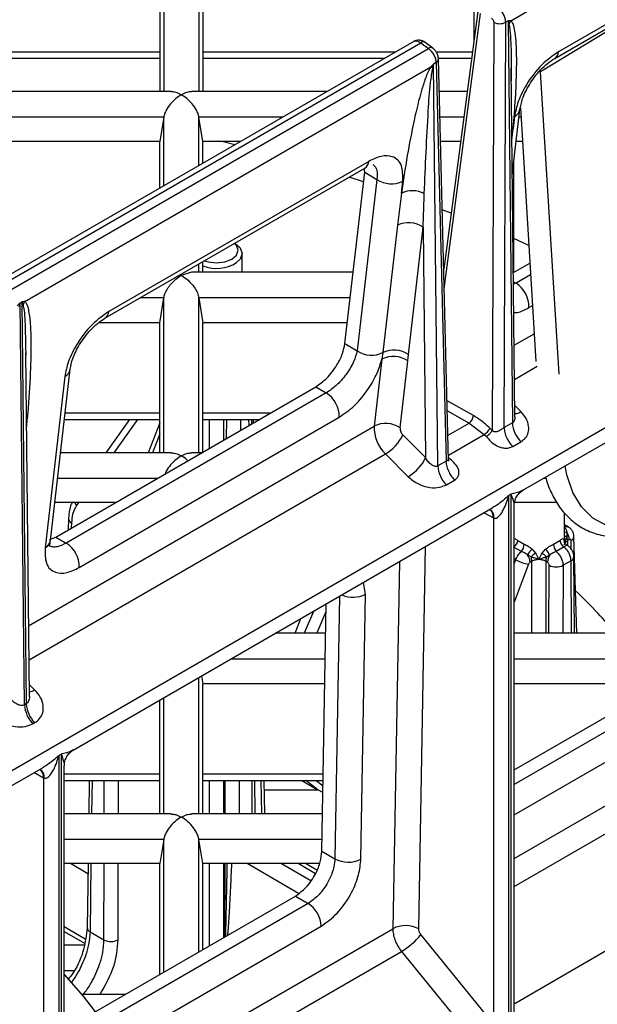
# Model space of a CAD drawing. Header units: millimetres. Extents: x 16 to 503, y 3 to 290.
# Tile 36 of 172: x 109.02 to 112.65, y 73.38 to 79.56. Entities that reach past the tile are written whole.
import ezdxf

# ---------------------------------------------------------------- set-up
doc = ezdxf.new("R2010")
doc.units = ezdxf.units.MM

msp = doc.modelspace()

# ---------------------------------------------------------------- linework, layer by layer
at = {"color": 7, "linetype": 'Continuous', "lineweight": 25}
for p, q in [((106.3021, 73.3086), (123.4903, 83.2311)), ((112.1061, 79.5531), (114.6543, 81.0241)), ((114.0368, 80.3001), (112.405, 79.3581)), ((112.3817, 79.3166), (114.0135, 80.2586)), ((109.9276, 80.0789), (109.9276, 79.1082)), ((110.1481, 80.0789), (110.1481, 79.1082)), ((109.9033, 79.9232), (109.9033, 79.1082)), ((110.1725, 79.9232), (110.1725, 79.1082)), ((111.8741, 79.9232), (111.8741, 79.4278)), ((111.9003, 79.6264), (111.6854, 77.9966)), ((111.6885, 77.8707), (111.9163, 79.5977)), ((111.9987, 79.5425), (111.9886, 76.9841)), ((112.0641, 77.0012), (112.0742, 79.5427)), ((112.0892, 79.5514), (112.0742, 79.5427)), ((112.0892, 79.5514), (112.1157, 77.031)), ((112.7161, 79.4902), (112.2929, 79.2331)), ((111.497, 79.4234), (106.2848, 76.4145)), ((106.3313, 76.407), (111.5409, 79.4145)), ((111.5409, 79.4145), (111.5887, 79.379)), ((111.6161, 79.3813), (111.5683, 79.4168)), ((106.3806, 76.3724), (111.5887, 79.379)), ((108.2016, 79.3569), (109.9033, 79.3569)), ((110.1725, 79.3569), (111.3817, 79.3569)), ((111.6373, 79.3569), (111.8648, 79.3569)), ((108.2016, 79.3174), (109.9033, 79.3174)), ((110.1725, 79.3174), (111.3133, 79.3174)), ((111.6364, 79.29), (111.6214, 79.2813)), ((111.6479, 76.7609), (111.6214, 79.2813)), ((111.6364, 79.29), (111.6995, 76.7907)), ((111.6514, 79.3174), (111.8596, 79.3174)), ((111.7158, 76.7918), (111.6521, 79.3128)), ((109.0554, 77.7919), (111.6036, 79.263)), ((112.1077, 79.2562), (112.1072, 79.1751)), ((112.1313, 77.0686), (112.1083, 79.2563)), ((112.4095, 77.3373), (112.2929, 79.2331)), ((109.9749, 79.1082), (108.1385, 79.1082)), ((110.9509, 79.1082), (110.1009, 79.1082)), ((111.832, 79.1082), (111.6573, 79.1082)), ((112.1154, 78.5815), (112.1633, 78.997)), ((112.1657, 79.0064), (112.2635, 77.4166)), ((109.9275, 78.9478), (108.1834, 78.9478)), ((109.9275, 78.9478), (109.9033, 78.7963)), ((109.9276, 78.5175), (109.9276, 78.9484)), ((110.1481, 78.6448), (110.1481, 78.9484)), ((110.1725, 78.7963), (110.1482, 78.9478)), ((110.6732, 78.9478), (110.1482, 78.9478)), ((111.8108, 78.9478), (111.6613, 78.9478)), ((112.1297, 78.9518), (112.1209, 78.8763)), ((112.1693, 78.9478), (112.1577, 78.9478)), ((112.1123, 78.8704), (112.1209, 78.8763)), ((112.113, 78.8038), (112.1209, 78.8763)), ((109.9033, 78.7963), (108.2016, 78.7963)), ((109.9033, 78.5034), (109.9033, 78.7963)), ((110.1725, 78.6588), (110.1725, 78.7963)), ((110.4106, 78.7963), (110.1725, 78.7963)), ((110.3742, 78.7753), (110.2912, 78.7963)), ((111.7908, 78.7963), (111.6652, 78.7963)), ((112.1786, 78.7963), (112.1402, 78.7963)), ((111.2138, 78.6705), (109.582, 77.7285)), ((109.5588, 77.6869), (111.1905, 78.629)), ((111.0647, 77.5277), (111.1887, 78.6024)), ((111.1887, 78.6024), (111.1864, 78.6266)), ((111.1887, 78.6024), (111.2654, 78.5581)), ((112.1247, 77.9765), (112.1247, 78.6621)), ((111.1818, 78.5424), (111.0904, 78.5712)), ((111.2654, 78.5581), (111.1414, 77.4834)), ((111.4193, 78.4712), (111.428, 78.5468)), ((111.4193, 78.4712), (111.3948, 78.2704)), ((111.7313, 78.3451), (111.676, 78.3664)), ((111.3948, 78.2704), (111.3026, 77.4713)), ((111.4638, 77.4592), (111.556, 78.2583)), ((111.556, 78.2583), (111.5712, 76.8129)), ((112.2188, 78.1432), (112.1247, 78.187)), ((112.1824, 76.6084), (114.8172, 78.1295)), ((110.4191, 77.9765), (110.4188, 78.0931)), ((110.1481, 77.9765), (110.1481, 78.0272)), ((110.1725, 77.9765), (110.1725, 78.0412)), ((112.1218, 77.973), (112.2256, 78.033)), ((110.1026, 77.9763), (110.0379, 77.956)), ((111.1165, 77.9765), (110.1021, 77.9765)), ((112.1277, 77.9765), (112.1217, 77.9765)), ((112.2301, 77.9588), (112.1388, 77.9061)), ((112.1224, 77.9156), (112.1388, 77.9061)), ((112.1388, 77.9061), (112.1225, 77.8997)), ((109.9276, 77.8141), (109.7791, 77.8141)), ((109.9033, 77.6585), (109.9276, 77.8141)), ((109.9276, 76.8434), (109.9276, 77.8141)), ((110.1481, 77.8141), (110.1725, 77.6585)), ((110.1481, 76.8434), (110.1481, 77.8141)), ((111.0977, 77.8141), (110.1481, 77.8141)), ((109.0268, 77.7835), (109.0377, 77.7898)), ((109.0534, 75.2631), (109.0268, 77.7835)), ((109.0377, 77.7898), (109.0642, 75.2694)), ((112.2198, 77.7534), (112.242, 77.7662)), ((109.9033, 77.6585), (109.5181, 77.6585)), ((109.9033, 76.8434), (109.9033, 77.6585)), ((110.1725, 76.8477), (110.1725, 77.6585)), ((111.0798, 77.6585), (110.1725, 77.6585)), ((112.1266, 77.5175), (112.2528, 77.5903)), ((111.0647, 77.5277), (111.1414, 77.4834)), ((109.061, 77.4709), (109.0614, 77.4546)), ((109.0843, 75.3148), (109.0617, 77.4709)), ((111.2967, 77.4311), (111.2481, 77.0103)), ((111.3026, 77.4713), (111.2967, 77.4311)), ((109.2163, 76.2926), (109.3403, 77.3673)), ((111.4107, 76.999), (111.4592, 77.4198)), ((112.1288, 77.3035), (112.2718, 77.386)), ((109.3067, 77.3222), (109.1826, 76.2474)), ((109.2493, 76.3148), (110.8811, 77.2568)), ((110.8811, 77.2568), (110.9476, 77.2184)), ((110.9476, 77.2184), (109.3159, 76.2764)), ((111.8709, 77.0766), (111.7063, 77.1683)), ((112.1688, 77.1016), (112.1305, 77.1398)), ((109.9033, 77.0921), (109.3086, 77.0921)), ((109.3968, 76.1238), (111.0286, 77.0658)), ((110.5958, 77.0921), (110.1725, 77.0921)), ((111.7079, 77.1057), (111.8442, 77.0297)), ((109.0797, 75.7585), (111.2481, 77.0103)), ((109.304, 77.0527), (109.9033, 77.0527)), ((109.7128, 77.0527), (109.5647, 76.8434)), ((109.7622, 77.0527), (109.6141, 76.8434)), ((109.9033, 77.0303), (109.8297, 76.8434)), ((110.1725, 77.0527), (110.5275, 77.0527)), ((110.2148, 76.8722), (110.2148, 77.0527)), ((110.3018, 77.0527), (110.3018, 76.9224)), ((110.3221, 76.9341), (110.3226, 77.0527)), ((110.4096, 77.0527), (110.4093, 76.9845)), ((110.4629, 77.0154), (110.4626, 77.0527)), ((110.4811, 77.0259), (110.4808, 77.0527)), ((110.4918, 77.0321), (110.4912, 77.0527)), ((111.7117, 76.9532), (111.8442, 77.0297)), ((111.8442, 77.0297), (111.9388, 76.958)), ((111.9886, 76.9841), (111.9748, 76.9976)), ((112.1157, 77.031), (112.0641, 77.0012)), ((109.9033, 76.9614), (109.8568, 76.8434)), ((111.5712, 76.8129), (111.4284, 76.9554)), ((111.7149, 76.8287), (111.9388, 76.958)), ((111.9388, 76.958), (111.9526, 76.9445)), ((112.1178, 76.8828), (112.1694, 76.9126)), ((109.0819, 75.5445), (111.3189, 76.8359)), ((109.9749, 76.8434), (109.2799, 76.8434)), ((110.165, 76.8434), (110.1009, 76.8434)), ((111.3189, 76.8359), (111.4617, 76.6934)), ((111.7189, 76.8096), (111.7152, 76.8134)), ((111.6995, 76.7907), (111.6479, 76.7609)), ((109.8873, 76.6831), (109.2614, 76.6831)), ((111.7016, 76.6426), (111.7532, 76.6723)), ((112.3272, 76.6831), (112.3118, 76.6831)), ((112.0942, 76.577), (112.1059, 76.5838)), ((112.0942, 72.9411), (112.0942, 76.577)), ((112.1059, 76.5838), (112.1059, 72.9479)), ((109.6247, 76.5315), (109.2439, 76.5315)), ((109.3933, 76.5315), (109.3798, 76.5124)), ((112.1262, 73.1552), (112.1262, 76.511)), ((112.3954, 76.5315), (112.1291, 76.5315)), ((109.3594, 74.9788), (111.9938, 76.4995)), ((111.9387, 76.4677), (111.9967, 76.4354)), ((111.9731, 76.4876), (111.9752, 76.487)), ((112.4436, 76.2804), (112.4432, 76.4676)), ((109.3305, 76.4311), (109.3284, 76.3605)), ((109.3485, 76.4046), (109.3475, 76.3715)), ((111.9967, 76.4354), (111.9967, 73.2566)), ((112.4687, 76.3771), (112.4434, 76.3917)), ((112.4573, 76.346), (112.4565, 76.3189)), ((112.5196, 75.7117), (112.502, 76.3192)), ((109.2111, 76.2993), (109.2493, 76.3148)), ((109.2493, 76.3148), (109.3159, 76.2764)), ((112.1497, 76.2928), (112.1893, 76.2699)), ((112.3744, 76.2697), (112.4144, 76.2928)), ((112.438, 76.3044), (112.4423, 76.2939)), ((112.4423, 76.2939), (112.4432, 76.2843)), ((112.4575, 76.2647), (112.46, 76.2635)), ((112.4731, 76.2987), (112.4618, 76.2922)), ((112.4618, 76.2922), (112.4622, 76.262)), ((112.4856, 76.2376), (112.484, 76.2927)), ((111.5278, 73.8575), (111.5708, 76.2553)), ((112.1727, 76.2241), (112.1237, 76.2524)), ((112.2329, 76.1898), (112.2113, 76.204)), ((112.239, 76.2394), (112.2616, 76.213)), ((112.3018, 76.2128), (112.3237, 76.2385)), ((112.4404, 76.2526), (112.3908, 76.224)), ((111.4066, 76.1606), (111.3654, 73.859)), ((112.1364, 76.173), (112.1262, 76.1789)), ((112.1262, 76.1462), (112.1364, 76.173)), ((112.2176, 76.1449), (112.1262, 75.9057)), ((112.2382, 76.1631), (112.227, 76.1566)), ((112.2382, 75.7117), (112.2382, 76.1631)), ((112.3361, 76.1568), (112.3252, 76.1631)), ((112.3252, 76.1631), (112.3252, 75.7117)), ((112.3453, 75.7117), (112.3469, 76.1379)), ((112.4339, 76.1377), (112.4323, 75.7117)), ((112.4837, 76.1664), (112.4339, 76.1377)), ((112.4875, 75.7117), (112.4837, 76.1664)), ((112.5057, 75.7117), (112.5017, 76.1919)), ((111.1944, 75.9568), (111.1804, 76.03)), ((111.1649, 74.2952), (111.1944, 75.9568)), ((110.9201, 74.3443), (110.9477, 75.8956)), ((111.031, 75.9437), (111.0017, 74.2971)), ((110.8667, 75.8489), (110.8094, 75.7117)), ((110.7522, 75.7117), (110.7878, 75.8033)), ((110.9444, 75.7117), (110.6291, 75.7117)), ((113.5992, 75.7117), (112.1262, 75.7117)), ((112.1262, 74.8559), (113.5766, 75.6932)), ((113.6566, 75.6471), (112.1262, 74.7636)), ((110.9415, 75.5494), (110.3479, 75.5494)), ((113.3275, 75.5494), (112.1262, 75.5494)), ((112.1262, 74.5733), (113.7381, 75.5038)), ((112.1262, 74.2982), (114.1928, 75.4913)), ((110.1481, 74.5787), (110.1481, 75.4341)), ((110.1647, 75.4436), (110.1725, 75.3938)), ((110.1725, 74.5787), (110.1725, 75.3938)), ((110.9388, 75.3938), (110.1725, 75.3938)), ((113.0579, 75.3938), (112.1262, 75.3938)), ((109.1173, 75.3572), (109.0835, 75.3909)), ((112.1262, 74.1241), (114.2472, 75.3486)), ((109.0642, 75.2694), (109.0534, 75.2631)), ((109.9033, 74.5787), (109.9033, 75.2927)), ((109.9276, 74.5787), (109.9276, 75.3068)), ((109.107, 75.1448), (109.1179, 75.151)), ((109.2712, 74.9473), (109.2829, 74.9541)), ((109.2712, 71.3114), (109.2712, 74.9473)), ((109.2829, 74.9541), (109.2829, 71.3182)), ((106.5365, 73.3491), (109.1708, 74.8699)), ((109.1157, 74.838), (109.1737, 74.8057)), ((109.1502, 74.858), (109.1522, 74.8573)), ((109.3032, 71.5255), (109.3032, 74.8814)), ((112.1262, 73.3886), (114.6511, 74.8461)), ((109.1737, 74.8057), (109.1737, 71.6269)), ((109.9033, 74.8274), (109.3032, 74.8274)), ((109.3032, 74.7879), (109.9033, 74.7879)), ((109.4593, 74.7879), (109.4565, 74.5787)), ((109.4777, 74.7879), (109.4748, 74.5787)), ((109.5535, 74.5787), (109.5539, 74.7879)), ((109.6409, 74.7879), (109.6406, 74.5787)), ((110.9287, 74.8274), (110.1725, 74.8274)), ((110.1725, 74.7879), (110.928, 74.7879)), ((110.2148, 74.5787), (110.2148, 74.7879)), ((110.3018, 74.7879), (110.3018, 74.5787)), ((110.3133, 74.5787), (110.314, 74.7879)), ((110.4011, 74.7879), (110.4003, 74.5787)), ((110.4832, 74.5787), (110.4815, 74.7879)), ((110.5014, 74.5787), (110.4997, 74.7879)), ((110.5442, 74.5787), (110.5381, 74.7879)), ((110.5629, 74.5787), (110.5569, 74.7879)), ((110.7941, 74.7879), (110.8945, 74.73)), ((110.8844, 74.7879), (110.9274, 74.7557)), ((110.899, 74.7274), (110.5586, 74.7274)), ((109.9749, 74.5787), (109.3032, 74.5787)), ((110.9243, 74.5787), (110.1009, 74.5787)), ((109.9275, 74.4184), (109.3032, 74.4184)), ((109.9275, 74.4184), (109.9033, 74.2668)), ((109.9276, 73.5867), (109.9276, 74.4189)), ((110.1481, 73.714), (110.1481, 74.4189)), ((110.1725, 74.2668), (110.1482, 74.4184)), ((110.9214, 74.4184), (110.1482, 74.4184)), ((110.9201, 74.3443), (111.0017, 74.2971)), ((109.9033, 74.2668), (109.3032, 74.2668)), ((109.4514, 74.2039), (109.3425, 74.2668)), ((109.4522, 74.2668), (109.4468, 73.8652)), ((109.4706, 74.2668), (109.4648, 73.8397)), ((109.5524, 73.7892), (109.5531, 74.2668)), ((109.6401, 74.2668), (109.6394, 73.7891)), ((109.9033, 73.5726), (109.9033, 74.2668)), ((110.1725, 73.728), (110.1725, 74.2668)), ((110.9055, 74.2668), (110.1725, 74.2668)), ((110.2148, 73.7525), (110.2148, 74.2668)), ((110.3018, 74.2668), (110.3018, 73.8027)), ((110.3104, 73.8076), (110.3121, 74.2668)), ((110.7742, 74.0804), (110.4514, 74.2668)), ((110.6671, 74.2668), (110.8505, 74.1609)), ((110.8805, 74.2039), (110.7716, 74.2668)), ((110.8891, 74.225), (110.8167, 74.2668)), ((109.3032, 73.2262), (110.7536, 74.0635)), ((110.7536, 74.0635), (110.8336, 74.0174)), ((110.8336, 74.0174), (109.3032, 73.1339)), ((109.3032, 72.9436), (110.9152, 73.8742)), ((109.3032, 73.8716), (109.435, 73.7955)), ((109.3032, 72.6686), (111.3654, 73.859)), ((109.3032, 73.8423), (109.4305, 73.7688)), ((109.4648, 73.8397), (109.5524, 73.7892)), ((111.9489, 73.3215), (111.5415, 73.8219)), ((109.4284, 73.756), (109.3032, 73.756)), ((109.3032, 72.4945), (111.4198, 73.7164)), ((111.4198, 73.7164), (111.8272, 73.216)), ((109.3642, 73.5937), (109.3032, 73.5937)), ((109.6856, 73.447), (109.4121, 73.447))]:
    msp.add_line(p, q, dxfattribs=at)
at = {"color": 7, "linetype": 'Continuous', "lineweight": 25, "flags": 128}
for points in [[(110.1837, 78.0477), (110.2067, 78.0407), (110.2586, 78.0347), (110.3105, 78.0407), (110.3545, 78.0576), (110.3839, 78.083), (110.3942, 78.113), (110.3839, 78.143), (110.3717, 78.1562)], [(110.3736, 78.1573), (110.4066, 78.1283), (110.4188, 78.0929), (110.4066, 78.0575), (110.385, 78.0361)], [(111.4592, 77.4198), (111.4618, 77.4418), (111.4638, 77.4592)], [(113.7333, 77.1563), (113.6616, 77.008), (113.5756, 76.8671), (113.4777, 76.7376), (113.3705, 76.623), (113.257, 76.5265), (113.1404, 76.4508), (113.0238, 76.3979), (112.9106, 76.3693), (112.8037, 76.3658), (112.7062, 76.3875), (112.6208, 76.4338), (112.5498, 76.5034), (112.4952, 76.5945), (112.4585, 76.7044), (112.4478, 76.7616)], [(109.369, 76.5315), (109.3733, 76.522), (109.3798, 76.5124)], [(110.8885, 75.7117), (110.8917, 75.7201), (110.9469, 75.8484)], [(110.9267, 74.7134), (110.8944, 74.73), (110.8184, 74.7879)], [(109.3032, 73.5711), (109.4218, 73.4351), (109.4965, 73.3378)]]:
    msp.add_lwpolyline(points, dxfattribs=at)
at = {"color": 7, "linetype": 'Continuous', "lineweight": 25}
for centre, radius, start, end in [((112.0363, 79.619), 0.0852, 243.8354, 296.42614), ((112.2147, 79.4762), 0.133, 144.68991, 154.58071), ((111.5564, 79.3942), 0.0256, 62.38072, 127.36697), ((111.6042, 79.3587), 0.0256, 62.28831, 127.37903), ((112.3531, 79.36), 0.052, 303.41376, 357.9581), ((111.6251, 79.3146), 0.0271, 294.57796, 356.14316), ((111.4756, 78.9957), 0.2964, 61.7821, 64.39981), ((112.1026, 79.0071), 0.0616, 296.08812, 350.68326), ((111.1618, 78.6723), 0.052, 303.49374, 357.95254), ((111.3563, 78.6907), 0.1608, 235.56754, 296.46597), ((111.4882, 78.3221), 0.1643, 63.06225, 114.82084), ((111.465, 78.1252), 0.1613, 55.63122, 115.78529), ((110.2576, 78.2375), 0.2383, 249.07147, 302.31037), ((112.0466, 77.7594), 0.1733, 358.0332, 57.85079), ((109.1651, 77.7161), 0.1333, 145.32882, 154.98242), ((109.5301, 77.7303), 0.052, 303.41376, 357.9581), ((111.2324, 77.6165), 0.1613, 235.63122, 295.78529), ((111.3683, 77.2872), 0.1608, 55.56754, 116.46597), ((111.3727, 77.3261), 0.1613, 55.63122, 115.78529), ((109.2796, 77.3775), 0.0616, 296.08812, 350.68326), ((110.8554, 77.0717), 0.1733, 358.0332, 57.85079), ((111.8108, 77.0798), 0.0602, 303.70311, 356.92493), ((111.4791, 77.0024), 0.2311, 178.03258, 226.11036), ((111.3198, 76.8664), 0.1608, 55.56754, 116.46597), ((111.4684, 76.997), 0.0578, 178.03258, 226.11036), ((111.8892, 77.0393), 0.0952, 301.39205, 334.02261), ((112.2964, 77.0416), 0.181, 183.35576, 225.43034), ((111.1774, 77.0754), 0.2782, 300.56824, 334.44766), ((111.3202, 76.9329), 0.2782, 300.56824, 334.44766), ((111.8286, 76.7715), 0.181, 183.35576, 225.43034), ((111.9475, 76.4416), 0.053, 351.49225, 60.64537), ((111.9377, 76.4406), 0.0592, 354.96306, 52.87872), ((109.3618, 76.433), 0.0314, 183.41584, 244.84525), ((112.4536, 76.3918), 0.0459, 257.25118, 274.68145), ((112.4838, 75.9774), 0.3426, 94.55871, 96.74459), ((112.3824, 76.2903), 0.0795, 1.33255, 21.0698), ((112.3817, 76.2947), 0.0914, 2.5101, 34.18918), ((112.4707, 76.3211), 0.0314, 295.15432, 356.589), ((109.1555, 76.3028), 0.0616, 296.09677, 350.5342), ((109.2237, 76.1297), 0.1733, 358.0332, 57.85079), ((112.0875, 76.2983), 0.0393, 349.95775, 8.92439), ((112.0975, 76.298), 0.0525, 303.13107, 354.24767), ((112.1185, 76.2698), 0.0709, 319.89469, 0.11516), ((112.4454, 76.2694), 0.071, 179.78733, 219.76769), ((112.4668, 76.2982), 0.0526, 185.8569, 239.8934), ((112.4759, 76.2983), 0.0383, 170.83814, 241.35946), ((112.4758, 76.2903), 0.0337, 173.81866, 198.23189), ((112.3915, 76.0919), 0.2122, 135.97256, 148.13338), ((112.1357, 76.1526), 0.0914, 2.50734, 34.15594), ((112.3005, 76.1354), 0.0868, 116.62814, 141.19371), ((112.2631, 76.1356), 0.0864, 38.79102, 63.3886), ((112.1829, 76.0991), 0.1981, 31.77578, 44.70604), ((112.4271, 76.1529), 0.0911, 146.30254, 177.53092), ((112.2541, 76.3813), 0.2392, 240.53975, 261.23356), ((112.1588, 76.1612), 0.0795, 1.33255, 21.0698), ((112.4046, 76.1613), 0.0794, 159.01575, 178.67477), ((112.3906, 76.2227), 0.0954, 242.71387, 296.99674), ((112.472, 76.1938), 0.0298, 293.11979, 356.40246), ((111.1142, 76.1144), 0.1769, 246.90346, 296.98015), ((109.0646, 75.4404), 0.0985, 281.39381, 302.3867), ((109.245, 75.28), 0.181, 183.35576, 225.43034), ((109.2341, 75.2737), 0.181, 183.35576, 225.43034), ((109.1245, 74.8119), 0.053, 351.49225, 60.64537), ((109.1147, 74.8109), 0.0593, 354.97513, 52.74512), ((111.0851, 74.4502), 0.1743, 241.42138, 297.24174), ((110.7385, 73.8684), 0.1768, 1.87407, 57.45406), ((109.4764, 73.867), 0.0297, 183.45747, 247.002), ((111.4452, 73.7038), 0.1745, 61.73655, 117.20932), ((109.596, 73.8746), 0.0959, 242.96034, 296.92373), ((111.1903, 74.1039), 0.4504, 300.64215, 321.24407)]:
    msp.add_arc(centre, radius, start, end, dxfattribs=at)
for points, knots in [([(112.0742, 79.5427), (112.0734, 79.5507), (112.072, 79.5667), (112.0612, 79.5924), (112.0457, 79.6158), (112.0329, 79.6264), (112.0266, 79.6318)], [0, 0, 0, 0, 0.251635, 0.502179, 0.751634, 1, 1, 1, 1]), ([(111.9845, 79.5693), (111.9866, 79.5675), (111.9909, 79.5639), (111.9956, 79.5562), (111.9983, 79.5487), (111.9986, 79.5446), (111.9987, 79.5425)], [0, 0, 0, 0, 0.2719205, 0.5619975, 0.7880731, 1, 1, 1, 1]), ([(112.1061, 79.5531), (112.103, 79.5527), (112.0975, 79.5521), (112.0917, 79.5516), (112.0892, 79.5514)], [0, 0, 0, 0, 0.560002, 1, 1, 1, 1]), ([(112.0892, 79.5514), (112.0902, 79.5479), (112.0921, 79.5419), (112.0938, 79.5359), (112.0945, 79.5333)], [0, 0, 0, 0, 0.559999, 1, 1, 1, 1]), ([(112.0945, 79.5333), (112.0976, 79.5074), (112.107, 79.4294), (112.1082, 79.3347), (112.1078, 79.2671), (112.1077, 79.2562)], [0, 0, 0, 0, 0.293612, 0.885963, 1, 1, 1, 1]), ([(112.1209, 78.8763), (112.1262, 78.9402), (112.1363, 79.0645), (112.1433, 79.2356), (112.1429, 79.3667), (112.1367, 79.4565), (112.1283, 79.5066), (112.1193, 79.5385), (112.1099, 79.5488), (112.1061, 79.5531)], [0, 0, 0, 0, 0.2621142, 0.5092765, 0.7203584, 0.8315483, 0.9170432, 0.9659616, 1, 1, 1, 1]), ([(111.5657, 79.4182), (111.5613, 79.421), (111.5513, 79.4272), (111.5329, 79.4312), (111.5131, 79.4307), (111.5017, 79.4255), (111.496, 79.4228)], [0, 0, 0, 0, 0.203982, 0.462862, 0.730687, 1, 1, 1, 1]), ([(111.4967, 79.4218), (111.4981, 79.423), (111.5038, 79.428), (111.5198, 79.4268), (111.5338, 79.4186), (111.5409, 79.4145)], [0, 0, 0, 0, 0.136192, 0.568096, 1, 1, 1, 1]), ([(111.5887, 79.379), (111.595, 79.3736), (111.6076, 79.3629), (111.6231, 79.3395), (111.634, 79.3139), (111.6356, 79.2979), (111.6364, 79.29)], [0, 0, 0, 0, 0.248366, 0.497821, 0.748365, 1, 1, 1, 1]), ([(111.6521, 79.3128), (111.6514, 79.319), (111.6501, 79.3314), (111.6418, 79.3512), (111.6302, 79.3691), (111.6208, 79.3772), (111.6161, 79.3813)], [0, 0, 0, 0, 0.253414, 0.50425, 0.752983, 1, 1, 1, 1]), ([(112.405, 79.3581), (112.3698, 79.3334), (112.2963, 79.2819), (112.206, 79.1628), (112.148, 79.0462), (112.1356, 78.9825), (112.1297, 78.9518)], [0, 0, 0, 0, 0.26931, 0.56119, 0.788964, 1, 1, 1, 1]), ([(111.6214, 79.2813), (111.6181, 79.2778), (111.6123, 79.2717), (111.6063, 79.2656), (111.6036, 79.263)], [0, 0, 0, 0, 0.5599984, 1, 1, 1, 1]), ([(111.6157, 79.2568), (111.6168, 79.2614), (111.6188, 79.2695), (111.6206, 79.2777), (111.6214, 79.2813)], [0, 0, 0, 0, 0.560001, 1, 1, 1, 1]), ([(112.1633, 78.9969), (112.1675, 79.0186), (112.174, 79.0525), (112.1974, 79.1071), (112.2223, 79.1529), (112.2545, 79.2003), (112.2932, 79.246), (112.3369, 79.2875), (112.3666, 79.3068), (112.3818, 79.3167)], [0, 0, 0, 0, 0.201725, 0.315701, 0.43784, 0.567767, 0.705077, 0.849297, 1, 1, 1, 1]), ([(111.6036, 79.263), (111.5987, 79.2545), (111.587, 79.234), (111.5682, 79.187), (111.5341, 79.0822), (111.4952, 78.9169), (111.4532, 78.6995), (111.4309, 78.5495), (111.4193, 78.4712)], [0, 0, 0, 0, 0.0302979, 0.0727, 0.1659215, 0.4101502, 0.6920097, 1, 1, 1, 1]), ([(111.5627, 78.4686), (111.5704, 78.6415), (111.5807, 78.8723), (111.5969, 79.1349), (111.611, 79.2265), (111.6157, 79.2568)], [0, 0, 0, 0, 0.666276, 0.889402, 1, 1, 1, 1]), ([(110.0379, 79.0884), (110.0262, 79.0944), (110.0043, 79.1056), (109.9842, 79.1069), (109.9749, 79.1075)], [0, 0, 0, 0, 0.533704, 1, 1, 1, 1]), ([(110.1009, 79.1075), (110.0915, 79.1069), (110.0714, 79.1056), (110.0495, 79.0944), (110.0379, 79.0884)], [0, 0, 0, 0, 0.4663364, 1, 1, 1, 1]), ([(110.0379, 79.0884), (110.0263, 79.081), (110.0031, 79.0661), (109.97, 79.0333), (109.9462, 78.9995), (109.9324, 78.9699), (109.9292, 78.9553), (109.9276, 78.9484)], [0, 0, 0, 0, 0.250128, 0.499735, 0.749305, 0.879877, 1, 1, 1, 1]), ([(110.1481, 78.9484), (110.1466, 78.9553), (110.1433, 78.9699), (110.1296, 78.9995), (110.1057, 79.0333), (110.0726, 79.0661), (110.0495, 79.081), (110.0379, 79.0884)], [0, 0, 0, 0, 0.1201176, 0.2507011, 0.5002772, 0.7498903, 1, 1, 1, 1]), ([(109.9276, 78.9484), (109.9276, 78.9483), (109.9276, 78.9481), (109.9276, 78.9479), (109.9275, 78.9478)], [0, 0, 0, 0, 0.559999, 1, 1, 1, 1]), ([(110.1482, 78.9478), (110.1482, 78.9479), (110.1482, 78.9481), (110.1481, 78.9483), (110.1481, 78.9484)], [0, 0, 0, 0, 0.560001, 1, 1, 1, 1]), ([(111.428, 78.5468), (111.428, 78.5818), (111.4281, 78.6547), (111.3722, 78.7054), (111.2958, 78.7097), (111.2404, 78.6832), (111.2138, 78.6705)], [0, 0, 0, 0, 0.271211, 0.563669, 0.79051, 1, 1, 1, 1]), ([(111.2393, 78.6513), (111.2448, 78.6471), (111.2565, 78.6382), (111.2696, 78.6098), (111.2671, 78.5782), (111.2654, 78.5581)], [0, 0, 0, 0, 0.246104, 0.51993, 1, 1, 1, 1]), ([(111.556, 78.2583), (111.5571, 78.2975), (111.5591, 78.3675), (111.5616, 78.4377), (111.5627, 78.4686)], [0, 0, 0, 0, 0.5600001, 1, 1, 1, 1]), ([(109.9276, 77.8141), (109.9297, 77.823), (109.9342, 77.8422), (109.9505, 77.8726), (109.9833, 77.9175), (110.0152, 77.94), (110.0379, 77.956)], [0, 0, 0, 0, 0.149714, 0.322143, 0.516776, 1, 1, 1, 1]), ([(110.0379, 77.956), (110.0522, 77.9465), (110.0806, 77.9276), (110.1155, 77.8881), (110.1396, 77.8481), (110.1454, 77.8248), (110.1481, 77.8141)], [0, 0, 0, 0, 0.307788, 0.611834, 0.821857, 1, 1, 1, 1]), ([(109.0268, 77.7835), (109.0235, 77.78), (109.0174, 77.7736), (109.0111, 77.7675), (109.0083, 77.7647)], [0, 0, 0, 0, 0.559998, 1, 1, 1, 1]), ([(109.0198, 77.7584), (109.0212, 77.763), (109.0236, 77.7713), (109.0259, 77.7798), (109.0268, 77.7835)], [0, 0, 0, 0, 0.5600014, 1, 1, 1, 1]), ([(109.0554, 77.7919), (109.0522, 77.7915), (109.0464, 77.7907), (109.0404, 77.7901), (109.0377, 77.7898)], [0, 0, 0, 0, 0.560002, 1, 1, 1, 1]), ([(109.0377, 77.7898), (109.039, 77.7865), (109.0413, 77.7807), (109.0434, 77.775), (109.0443, 77.7725)], [0, 0, 0, 0, 0.5599986, 1, 1, 1, 1]), ([(109.0443, 77.7725), (109.0467, 77.7605), (109.0535, 77.7277), (109.0588, 77.6266), (109.06, 77.5369), (109.061, 77.4709)], [0, 0, 0, 0, 0.132002, 0.361242, 1, 1, 1, 1]), ([(109.0666, 77.0014), (109.0698, 77.0325), (109.0819, 77.1489), (109.0932, 77.3351), (109.0977, 77.5246), (109.0928, 77.6555), (109.0832, 77.7277), (109.0726, 77.7728), (109.0603, 77.7865), (109.0554, 77.7919)], [0, 0, 0, 0, 0.107917, 0.405166, 0.665616, 0.802596, 0.905767, 0.962611, 1, 1, 1, 1]), ([(112.1244, 77.7224), (112.1323, 77.7223), (112.1603, 77.7217), (112.1949, 77.7402), (112.2198, 77.7534)], [0, 0, 0, 0, 0.282398, 1, 1, 1, 1]), ([(109.582, 77.7285), (109.5468, 77.7037), (109.4734, 77.6522), (109.383, 77.5331), (109.325, 77.4165), (109.3126, 77.3528), (109.3067, 77.3222)], [0, 0, 0, 0, 0.26931, 0.56119, 0.788964, 1, 1, 1, 1]), ([(109.3403, 77.3672), (109.3445, 77.3889), (109.351, 77.4228), (109.3744, 77.4775), (109.3993, 77.5232), (109.4315, 77.5706), (109.4702, 77.6163), (109.5139, 77.6579), (109.5436, 77.6771), (109.5588, 77.687)], [0, 0, 0, 0, 0.201725, 0.315701, 0.43784, 0.567767, 0.705077, 0.849297, 1, 1, 1, 1]), ([(110.8811, 77.2568), (110.9046, 77.2733), (110.9535, 77.3076), (111.0138, 77.3871), (111.0524, 77.4648), (111.0607, 77.5073), (111.0647, 77.5277)], [0, 0, 0, 0, 0.26931, 0.56119, 0.788964, 1, 1, 1, 1]), ([(111.1414, 77.4834), (111.1354, 77.4607), (111.1259, 77.425), (111.0982, 77.3734), (111.072, 77.3338), (111.0425, 77.2974), (111.0007, 77.2542), (110.9686, 77.2326), (110.9476, 77.2184)], [0, 0, 0, 0, 0.241377, 0.379064, 0.502795, 0.635745, 0.762467, 1, 1, 1, 1]), ([(111.0286, 77.0658), (111.0607, 77.0879), (111.1269, 77.1336), (111.2109, 77.2373), (111.2698, 77.3413), (111.2879, 77.4018), (111.2967, 77.4311)], [0, 0, 0, 0, 0.271197, 0.560805, 0.787172, 1, 1, 1, 1]), ([(111.9748, 76.9976), (111.9558, 77.0149), (111.922, 77.0458), (111.8866, 77.0672), (111.8709, 77.0766)], [0, 0, 0, 0, 0.559988, 1, 1, 1, 1]), ([(112.1312, 77.0686), (112.1312, 77.0685), (112.132, 77.0638), (112.1304, 77.0553), (112.1276, 77.0444), (112.1226, 77.036), (112.1179, 77.0326), (112.1157, 77.031)], [0, 0, 0, 0, 0.009434, 0.30404, 0.561099, 0.786877, 1, 1, 1, 1]), ([(112.1311, 77.0889), (112.1351, 77.0889), (112.145, 77.089), (112.1599, 77.0969), (112.1688, 77.1016)], [0, 0, 0, 0, 0.404072, 1, 1, 1, 1]), ([(112.1694, 76.9126), (112.1795, 76.9199), (112.2008, 76.9351), (112.2178, 76.9695), (112.2206, 77.0121), (112.2054, 77.0591), (112.1807, 77.0877), (112.1688, 77.1016)], [0, 0, 0, 0, 0.171094, 0.357259, 0.552988, 0.783714, 1, 1, 1, 1]), ([(112.0641, 77.0012), (112.0619, 76.9997), (112.057, 76.9965), (112.0459, 76.9886), (112.0362, 76.9828), (112.0257, 76.978), (112.0181, 76.9754), (112.0088, 76.9742), (112.0019, 76.9751), (111.9967, 76.977), (111.9921, 76.9799), (111.9898, 76.9827), (111.9886, 76.9841)], [0, 0, 0, 0, 0.0990801, 0.223919, 0.4590557, 0.4743936, 0.620945, 0.7358222, 0.8084361, 0.8750167, 0.937939, 1, 1, 1, 1]), ([(111.9886, 76.9841), (111.9867, 76.9804), (111.9829, 76.9727), (111.9726, 76.9605), (111.9619, 76.9506), (111.9556, 76.9465), (111.9526, 76.9445)], [0, 0, 0, 0, 0.270541, 0.562357, 0.789457, 1, 1, 1, 1]), ([(111.9526, 76.9445), (111.9608, 76.9349), (111.9787, 76.9144), (112.0079, 76.8902), (112.0398, 76.8771), (112.067, 76.8718), (112.0949, 76.8728), (112.1101, 76.8795), (112.1178, 76.8828)], [0, 0, 0, 0, 0.204248, 0.440099, 0.57162, 0.709815, 0.853539, 1, 1, 1, 1]), ([(112.3272, 76.6831), (112.3274, 76.6824), (112.3349, 76.6473), (112.362, 76.5853), (112.4101, 76.4997), (112.4746, 76.4271), (112.554, 76.3688), (112.6459, 76.3301), (112.7462, 76.3126), (112.8507, 76.3158), (112.9586, 76.3391), (113.0672, 76.3811), (113.174, 76.44), (113.2764, 76.5131), (113.3708, 76.5961), (113.4526, 76.6817), (113.5203, 76.7636), (113.5926, 76.8616), (113.6374, 76.937), (113.6664, 76.9858)], [0, 0, 0, 0, 0.001182, 0.062203, 0.124144, 0.18723, 0.252145, 0.320264, 0.385431, 0.451527, 0.518168, 0.584658, 0.650406, 0.71482, 0.777024, 0.834143, 0.882106, 0.923744, 1, 1, 1, 1]), ([(110.0379, 76.8237), (110.0262, 76.8162), (110.003, 76.8014), (109.9703, 76.7686), (109.9469, 76.7369), (109.9384, 76.7167), (109.9361, 76.7113)], [0, 0, 0, 0, 0.297232, 0.593844, 0.890412, 1, 1, 1, 1]), ([(109.9749, 76.8428), (109.9842, 76.8422), (110.0043, 76.8408), (110.0262, 76.8297), (110.0379, 76.8237)], [0, 0, 0, 0, 0.466336, 1, 1, 1, 1]), ([(110.0379, 76.8237), (110.0495, 76.8297), (110.0714, 76.8408), (110.0915, 76.8422), (110.1009, 76.8428)], [0, 0, 0, 0, 0.5337039, 1, 1, 1, 1]), ([(110.0785, 76.7935), (110.0765, 76.7956), (110.0636, 76.8087), (110.0496, 76.8168), (110.0379, 76.8237)], [0, 0, 0, 0, 0.1586131, 1, 1, 1, 1]), ([(111.6479, 76.7609), (111.6454, 76.7598), (111.6401, 76.7575), (111.6307, 76.7576), (111.6203, 76.7607), (111.605, 76.7692), (111.587, 76.7864), (111.5765, 76.804), (111.5712, 76.8129)], [0, 0, 0, 0, 0.093092, 0.191692, 0.303987, 0.432632, 0.715258, 1, 1, 1, 1]), ([(111.7153, 76.7994), (111.7154, 76.7991), (111.7156, 76.7987), (111.7153, 76.7983), (111.715, 76.7977), (111.7138, 76.7968), (111.7107, 76.7955), (111.7059, 76.7938), (111.7015, 76.7916), (111.6995, 76.7907)], [0, 0, 0, 0, 0.092308, 0.12158, 0.172216, 0.337506, 0.572263, 0.810751, 1, 1, 1, 1]), ([(111.6995, 76.7907), (111.7005, 76.7797), (111.7025, 76.7572), (111.716, 76.7232), (111.7335, 76.6939), (111.7467, 76.6794), (111.7532, 76.6723)], [0, 0, 0, 0, 0.274285, 0.561403, 0.785715, 1, 1, 1, 1]), ([(111.7163, 76.7914), (111.7163, 76.7913), (111.7166, 76.7912), (111.7161, 76.793), (111.7158, 76.7967), (111.7156, 76.7993)], [0, 0, 0, 0, 0.026479, 0.317563, 1, 1, 1, 1]), ([(111.7532, 76.6723), (111.7595, 76.6771), (111.772, 76.6864), (111.7806, 76.7065), (111.7812, 76.7278), (111.7731, 76.7547), (111.7501, 76.7825), (111.7288, 76.801), (111.7189, 76.8096)], [0, 0, 0, 0, 0.146461, 0.290185, 0.42838, 0.559901, 0.795752, 1, 1, 1, 1]), ([(111.4617, 76.6934), (111.4808, 76.6776), (111.52, 76.6452), (111.5924, 76.6234), (111.6567, 76.623), (111.6871, 76.6362), (111.7016, 76.6426)], [0, 0, 0, 0, 0.278394, 0.573118, 0.796437, 1, 1, 1, 1]), ([(112.0942, 76.577), (112.0701, 76.5547), (112.0394, 76.5264), (112.0014, 76.5049), (111.9933, 76.5004)], [0, 0, 0, 0, 0.786355, 1, 1, 1, 1]), ([(111.9999, 76.4338), (112.0024, 76.433), (112.008, 76.4313), (112.0211, 76.4354), (112.0403, 76.4532), (112.069, 76.4999), (112.0841, 76.5462), (112.0942, 76.577)], [0, 0, 0, 0, 0.047301, 0.10239, 0.250344, 0.500209, 1, 1, 1, 1]), ([(112.1819, 76.6093), (112.1778, 76.6068), (112.1587, 76.5953), (112.1292, 76.5889), (112.1059, 76.5838)], [0, 0, 0, 0, 0.2136413, 1, 1, 1, 1]), ([(112.1059, 76.5838), (112.1143, 76.5626), (112.1252, 76.5349), (112.1251, 76.5155), (112.1251, 76.5111)], [0, 0, 0, 0, 0.7684964, 1, 1, 1, 1]), ([(112.1262, 76.5096), (112.127, 76.5196), (112.1285, 76.54), (112.141, 76.5683), (112.1593, 76.5926), (112.1757, 76.6038), (112.1837, 76.6092)], [0, 0, 0, 0, 0.250898, 0.507081, 0.759539, 1, 1, 1, 1]), ([(109.3531, 76.5315), (109.3495, 76.5248), (109.3345, 76.4965), (109.3322, 76.4594), (109.3305, 76.4312)], [0, 0, 0, 0, 0.2374353, 1, 1, 1, 1]), ([(109.3798, 76.5124), (109.3703, 76.4955), (109.3533, 76.4654), (109.35, 76.4232), (109.3485, 76.4046)], [0, 0, 0, 0, 0.559999, 1, 1, 1, 1]), ([(111.9967, 76.4354), (111.9973, 76.4351), (111.9983, 76.4345), (111.9994, 76.434), (111.9999, 76.4338)], [0, 0, 0, 0, 0.56, 1, 1, 1, 1]), ([(112.4403, 76.3787), (112.4463, 76.3802), (112.4568, 76.3828), (112.4645, 76.3785), (112.4678, 76.3767)], [0, 0, 0, 0, 0.569682, 1, 1, 1, 1]), ([(112.4403, 76.3787), (112.4423, 76.3768), (112.4464, 76.3731), (112.4529, 76.3629), (112.4556, 76.3528), (112.4573, 76.346)], [0, 0, 0, 0, 0.24919, 0.499237, 1, 1, 1, 1]), ([(112.4565, 76.3189), (112.4537, 76.3117), (112.4484, 76.2978), (112.4456, 76.2844), (112.4443, 76.278)], [0, 0, 0, 0, 0.522187, 1, 1, 1, 1]), ([(112.502, 76.3192), (112.5014, 76.3249), (112.5002, 76.3366), (112.4929, 76.3531), (112.4823, 76.3676), (112.4728, 76.3742), (112.468, 76.3775)], [0, 0, 0, 0, 0.240902, 0.491516, 0.746406, 1, 1, 1, 1]), ([(109.2094, 76.2598), (109.2102, 76.26), (109.2118, 76.2606), (109.2148, 76.2816), (109.2163, 76.2925)], [0, 0, 0, 0, 0.482103, 1, 1, 1, 1]), ([(109.3159, 76.2764), (109.2958, 76.2669), (109.265, 76.2523), (109.2304, 76.2511), (109.2165, 76.2569), (109.2094, 76.2598)], [0, 0, 0, 0, 0.477783, 0.732695, 1, 1, 1, 1]), ([(112.1263, 76.3044), (112.1288, 76.3049), (112.1325, 76.3055), (112.1414, 76.2998), (112.147, 76.2951), (112.1497, 76.2928)], [0, 0, 0, 0, 0.497954, 0.750673, 1, 1, 1, 1]), ([(112.1893, 76.2699), (112.1935, 76.2683), (112.202, 76.2649), (112.2195, 76.2553), (112.2312, 76.2457), (112.239, 76.2394)], [0, 0, 0, 0, 0.249212, 0.501861, 1, 1, 1, 1]), ([(112.3237, 76.2385), (112.3316, 76.245), (112.3435, 76.2547), (112.3615, 76.2646), (112.3701, 76.268), (112.3744, 76.2697)], [0, 0, 0, 0, 0.498033, 0.750749, 1, 1, 1, 1]), ([(112.4144, 76.2928), (112.4172, 76.2952), (112.4229, 76.3), (112.4319, 76.3058), (112.4356, 76.305), (112.438, 76.3044)], [0, 0, 0, 0, 0.249156, 0.501825, 1, 1, 1, 1]), ([(112.4575, 76.2647), (112.4567, 76.2646), (112.4552, 76.2644), (112.4514, 76.262), (112.4465, 76.2582), (112.4424, 76.2545), (112.4404, 76.2526)], [0, 0, 0, 0, 0.251957, 0.501793, 0.751335, 1, 1, 1, 1]), ([(112.4439, 76.267), (112.4439, 76.267), (112.4422, 76.2717), (112.4473, 76.2814), (112.457, 76.2886), (112.4618, 76.2922)], [0, 0, 0, 0, 0.008702, 0.504339, 1, 1, 1, 1]), ([(112.4576, 76.2649), (112.4546, 76.267), (112.4496, 76.2705), (112.4461, 76.2758), (112.4448, 76.2783), (112.4441, 76.2798), (112.4439, 76.28), (112.4437, 76.2801)], [0, 0, 0, 0, 0.33057, 0.554507, 0.629466, 0.707832, 1, 1, 1, 1]), ([(112.5017, 76.1919), (112.501, 76.1986), (112.4996, 76.2118), (112.49, 76.2331), (112.4762, 76.2519), (112.4654, 76.2596), (112.46, 76.2635)], [0, 0, 0, 0, 0.2503414, 0.5001997, 0.7499587, 1, 1, 1, 1]), ([(112.484, 76.2927), (112.4838, 76.2943), (112.4833, 76.2977), (112.4803, 76.3001), (112.4767, 76.3004), (112.4742, 76.2992), (112.4731, 76.2987)], [0, 0, 0, 0, 0.270594, 0.562348, 0.789409, 1, 1, 1, 1]), ([(109.1826, 76.2474), (109.1826, 76.2124), (109.1825, 76.1396), (109.2384, 76.0888), (109.3148, 76.0845), (109.3702, 76.111), (109.3968, 76.1238)], [0, 0, 0, 0, 0.271211, 0.563669, 0.79051, 1, 1, 1, 1]), ([(112.2113, 76.204), (112.2052, 76.208), (112.1925, 76.2163), (112.1794, 76.2215), (112.1727, 76.2241)], [0, 0, 0, 0, 0.485313, 1, 1, 1, 1]), ([(112.2616, 76.213), (112.2651, 76.2071), (112.2704, 76.1983), (112.2756, 76.1877), (112.2783, 76.1822), (112.2799, 76.1795), (112.2809, 76.1785), (112.2813, 76.1782), (112.2816, 76.1781), (112.2818, 76.178), (112.282, 76.1781), (112.2825, 76.1783), (112.2873, 76.1833), (112.2911, 76.1959), (112.2982, 76.207), (112.3018, 76.2128)], [0, 0, 0, 0, 0.249736, 0.374729, 0.444915, 0.481487, 0.492573, 0.496473, 0.499458, 0.501095, 0.502822, 0.506892, 0.518869, 0.749545, 1, 1, 1, 1]), ([(112.3513, 76.2034), (112.3485, 76.2019), (112.345, 76.1999), (112.3415, 76.1978), (112.3406, 76.1972), (112.3404, 76.197), (112.3368, 76.1947), (112.3336, 76.1922), (112.3305, 76.1897)], [0, 0, 0, 0, 0.367371, 0.4631, 0.488955, 0.49638, 0.500137, 1, 1, 1, 1]), ([(112.3908, 76.224), (112.3876, 76.2228), (112.3811, 76.2204), (112.3709, 76.2155), (112.3608, 76.2099), (112.3545, 76.2056), (112.3513, 76.2034)], [0, 0, 0, 0, 0.248665, 0.498207, 0.748043, 1, 1, 1, 1]), ([(112.227, 76.1566), (112.226, 76.1559), (112.2238, 76.1545), (112.2203, 76.1505), (112.2186, 76.147), (112.2176, 76.1449)], [0, 0, 0, 0, 0.276529, 0.562666, 1, 1, 1, 1]), ([(112.3305, 76.1897), (112.3242, 76.1877), (112.311, 76.1836), (112.2945, 76.1781), (112.2801, 76.1756), (112.2721, 76.178), (112.2624, 76.1808), (112.2491, 76.1845), (112.2392, 76.1878), (112.2329, 76.1898)], [0, 0, 0, 0, 0.212828, 0.446432, 0.501671, 0.592916, 0.662038, 0.787486, 1, 1, 1, 1]), ([(112.3252, 76.1631), (112.3189, 76.166), (112.3062, 76.1719), (112.2817, 76.1745), (112.2573, 76.1719), (112.2446, 76.166), (112.2382, 76.1631)], [0, 0, 0, 0, 0.250006, 0.5, 0.749994, 1, 1, 1, 1]), ([(112.3469, 76.1379), (112.3467, 76.1398), (112.3464, 76.1438), (112.3434, 76.1497), (112.3398, 76.1543), (112.3373, 76.156), (112.3361, 76.1568)], [0, 0, 0, 0, 0.270298, 0.562425, 0.789706, 1, 1, 1, 1]), ([(112.7643, 75.7117), (112.7279, 75.7538), (112.6489, 75.8452), (112.5599, 75.9315), (112.5119, 75.9781)], [0, 0, 0, 0, 0.4606197, 1, 1, 1, 1]), ([(109.1179, 75.151), (109.129, 75.159), (109.1522, 75.1756), (109.1708, 75.2132), (109.1738, 75.2596), (109.1572, 75.3108), (109.1303, 75.3421), (109.1173, 75.3572)], [0, 0, 0, 0, 0.171094, 0.357259, 0.552988, 0.783714, 1, 1, 1, 1]), ([(109.0534, 75.2631), (109.0501, 75.2616), (109.0435, 75.2586), (109.0314, 75.2582), (109.018, 75.2611), (108.9985, 75.2702), (108.9753, 75.2892), (108.9616, 75.3096), (108.9549, 75.3197)], [0, 0, 0, 0, 0.098464, 0.201485, 0.316578, 0.445867, 0.723729, 1, 1, 1, 1]), ([(109.0843, 75.3148), (109.0843, 75.3146), (109.0852, 75.309), (109.0832, 75.2989), (109.0795, 75.2859), (109.0731, 75.2757), (109.0671, 75.2715), (109.0642, 75.2694)], [0, 0, 0, 0, 0.009004, 0.296411, 0.552173, 0.781171, 1, 1, 1, 1]), ([(108.8454, 75.2002), (108.8661, 75.183), (108.9089, 75.1477), (108.9879, 75.1238), (109.0581, 75.1234), (109.0912, 75.1379), (109.107, 75.1448)], [0, 0, 0, 0, 0.278394, 0.573118, 0.796437, 1, 1, 1, 1]), ([(109.359, 74.9796), (109.3549, 74.9771), (109.3357, 74.9656), (109.3062, 74.9592), (109.2829, 74.9541)], [0, 0, 0, 0, 0.2136413, 1, 1, 1, 1]), ([(109.3032, 74.8799), (109.304, 74.89), (109.3055, 74.9103), (109.318, 74.9386), (109.3363, 74.9629), (109.3527, 74.9741), (109.3607, 74.9795)], [0, 0, 0, 0, 0.250898, 0.507081, 0.759539, 1, 1, 1, 1]), ([(109.2712, 74.9473), (109.2471, 74.9251), (109.2164, 74.8967), (109.1784, 74.8753), (109.1703, 74.8707)], [0, 0, 0, 0, 0.786355, 1, 1, 1, 1]), ([(109.1769, 74.8041), (109.1794, 74.8033), (109.185, 74.8016), (109.1981, 74.8058), (109.2173, 74.8235), (109.246, 74.8702), (109.2611, 74.9165), (109.2712, 74.9473)], [0, 0, 0, 0, 0.047301, 0.10239, 0.250344, 0.500209, 1, 1, 1, 1]), ([(109.2829, 74.9541), (109.2913, 74.9329), (109.3022, 74.9053), (109.3022, 74.8859), (109.3021, 74.8814)], [0, 0, 0, 0, 0.768496, 1, 1, 1, 1]), ([(109.1737, 74.8057), (109.1743, 74.8054), (109.1753, 74.8048), (109.1764, 74.8043), (109.1769, 74.8041)], [0, 0, 0, 0, 0.56, 1, 1, 1, 1]), ([(110.0379, 74.5589), (110.0263, 74.5515), (110.0031, 74.5366), (109.97, 74.5038), (109.9462, 74.47), (109.9324, 74.4404), (109.9292, 74.4258), (109.9276, 74.4189)], [0, 0, 0, 0, 0.250128, 0.499735, 0.749305, 0.879877, 1, 1, 1, 1]), ([(109.9749, 74.578), (109.9842, 74.5774), (110.0043, 74.5761), (110.0262, 74.5649), (110.0379, 74.5589)], [0, 0, 0, 0, 0.466336, 1, 1, 1, 1]), ([(110.0379, 74.5589), (110.0495, 74.5649), (110.0714, 74.5761), (110.0915, 74.5774), (110.1009, 74.578)], [0, 0, 0, 0, 0.533704, 1, 1, 1, 1]), ([(110.1481, 74.4189), (110.1466, 74.4258), (110.1433, 74.4404), (110.1296, 74.47), (110.1057, 74.5038), (110.0726, 74.5366), (110.0495, 74.5515), (110.0379, 74.5589)], [0, 0, 0, 0, 0.120118, 0.250701, 0.500277, 0.74989, 1, 1, 1, 1]), ([(109.9276, 74.4189), (109.9276, 74.4188), (109.9276, 74.4186), (109.9276, 74.4184), (109.9275, 74.4184)], [0, 0, 0, 0, 0.559999, 1, 1, 1, 1]), ([(110.1482, 74.4184), (110.1482, 74.4185), (110.1482, 74.4186), (110.1481, 74.4188), (110.1481, 74.4189)], [0, 0, 0, 0, 0.560001, 1, 1, 1, 1]), ([(110.7536, 74.0635), (110.7768, 74.0802), (110.8251, 74.1148), (110.8807, 74.1969), (110.9137, 74.278), (110.918, 74.3227), (110.9201, 74.3443)], [0, 0, 0, 0, 0.270236, 0.562396, 0.789716, 1, 1, 1, 1]), ([(111.0017, 74.2971), (111.0004, 74.2816), (110.9979, 74.2524), (110.9815, 74.1978), (110.9566, 74.1458), (110.9248, 74.0993), (110.8862, 74.0541), (110.8545, 74.0319), (110.8336, 74.0174)], [0, 0, 0, 0, 0.155132, 0.290355, 0.500237, 0.630598, 0.757529, 1, 1, 1, 1]), ([(110.9152, 73.8742), (110.9499, 73.8991), (111.0223, 73.9511), (111.1057, 74.0741), (111.1552, 74.1958), (111.1617, 74.263), (111.1649, 74.2952)], [0, 0, 0, 0, 0.270236, 0.562396, 0.789716, 1, 1, 1, 1]), ([(110.3158, 73.8108), (110.3164, 73.8286), (110.3194, 73.9116), (110.3223, 74.0639), (110.3248, 74.1982), (110.3261, 74.2668)], [0, 0, 0, 0, 0.1182574, 0.5501053, 1, 1, 1, 1]), ([(110.3529, 74.2668), (110.3508, 74.217), (110.3463, 74.1121), (110.3379, 73.9669), (110.3328, 73.8661), (110.328, 73.8219), (110.3275, 73.8175)], [0, 0, 0, 0, 0.329847, 0.694732, 0.970052, 1, 1, 1, 1]), ([(109.4468, 73.8652), (109.4417, 73.8203), (109.4315, 73.7304), (109.3817, 73.6099), (109.3373, 73.5539), (109.3248, 73.5382)], [0, 0, 0, 0, 0.418214, 0.836429, 1, 1, 1, 1]), ([(111.5415, 73.8219), (111.5393, 73.8249), (111.5348, 73.8311), (111.5291, 73.8438), (111.5283, 73.8524), (111.5278, 73.8575)], [0, 0, 0, 0, 0.276396, 0.562778, 1, 1, 1, 1]), ([(109.4648, 73.8397), (109.4629, 73.8136), (109.4594, 73.7647), (109.4332, 73.6735), (109.3952, 73.589), (109.3583, 73.5363), (109.3454, 73.518)], [0, 0, 0, 0, 0.251965, 0.472226, 0.816283, 1, 1, 1, 1]), ([(109.4227, 73.447), (109.4254, 73.4501), (109.4445, 73.4724), (109.4831, 73.5349), (109.5231, 73.6215), (109.5479, 73.7136), (109.5508, 73.7629), (109.5524, 73.7892)], [0, 0, 0, 0, 0.033067, 0.232911, 0.556227, 0.763216, 1, 1, 1, 1]), ([(109.6394, 73.7891), (109.6343, 73.7338), (109.624, 73.6206), (109.56, 73.5057), (109.5273, 73.447)], [0, 0, 0, 0, 0.488757, 1, 1, 1, 1])]:
    msp.add_open_spline(points, degree=3, knots=knots, dxfattribs=at)
for points in [[(112.0641, 77.0012), (112.0649, 76.9912), (112.0666, 76.9713), (112.0782, 76.9389), (112.0953, 76.9079), (112.1103, 76.8912), (112.1178, 76.8828)], [(112.1364, 76.173), (112.1385, 76.178), (112.1428, 76.1878), (112.1515, 76.2017), (112.1615, 76.2143), (112.169, 76.2208), (112.1727, 76.2241)], [(112.3908, 76.224), (112.3967, 76.2185), (112.4085, 76.2073), (112.4225, 76.1846), (112.4321, 76.1602), (112.4333, 76.1452), (112.4339, 76.1377)], [(112.4837, 76.1664), (112.483, 76.1739), (112.4818, 76.1889), (112.4722, 76.2132), (112.4582, 76.2359), (112.4463, 76.2471), (112.4404, 76.2526)], [(111.3654, 73.859), (111.3659, 73.8475), (111.367, 73.8245), (111.3784, 73.7867), (111.3958, 73.7492), (111.4118, 73.7273), (111.4198, 73.7164)]]:
    msp.add_open_spline(points, degree=3, dxfattribs=at)

doc.saveas('drawing.dxf')
